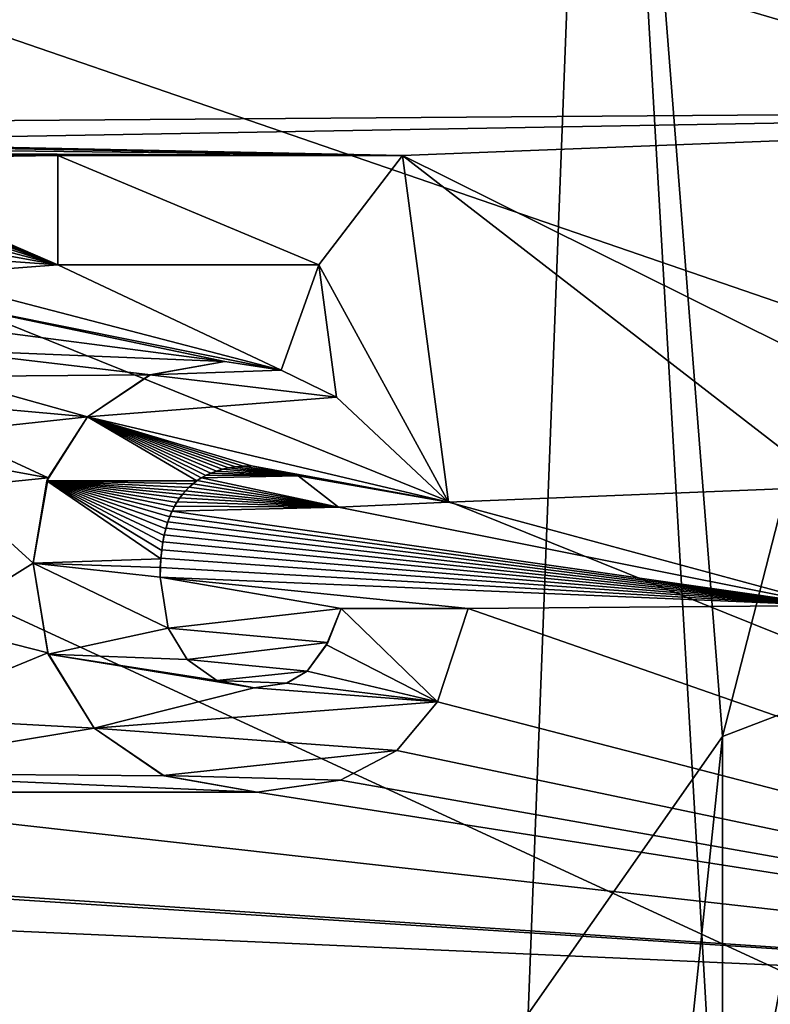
# Model space of a CAD drawing. Header units: millimetres. Extents: x -114 to 114, y -36 to 48.
# Tile 10 of 256: x -82.66 to -78, y 18.6 to 24.71. Entities that reach past the tile are written whole.
import ezdxf

# ---------------------------------------------------------------- set-up
doc = ezdxf.new("R2010")
doc.units = ezdxf.units.MM
doc.header["$LTSCALE"] = 65.185185
for name, color, linetype in [('183', 7, 'CONTINUOUS'), ('184', 7, 'CONTINUOUS'), ('185', 7, 'CONTINUOUS'), ('186', 7, 'CONTINUOUS'), ('187', 7, 'CONTINUOUS'), ('188', 7, 'CONTINUOUS'), ('189', 7, 'CONTINUOUS'), ('190', 7, 'CONTINUOUS'), ('191', 7, 'CONTINUOUS'), ('192', 7, 'CONTINUOUS'), ('193', 7, 'CONTINUOUS'), ('194', 7, 'CONTINUOUS'), ('195', 7, 'CONTINUOUS'), ('196', 7, 'CONTINUOUS'), ('197', 7, 'CONTINUOUS'), ('198', 7, 'CONTINUOUS'), ('199', 7, 'CONTINUOUS'), ('2', 7, 'CONTINUOUS'), ('200', 7, 'CONTINUOUS'), ('201', 7, 'CONTINUOUS'), ('266', 7, 'CONTINUOUS'), ('2795', 7, 'CONTINUOUS'), ('293', 7, 'CONTINUOUS'), ('7', 7, 'CONTINUOUS')]:
    doc.layers.add(name, color=color, linetype=linetype)

msp = doc.modelspace()

# ---------------------------------------------------------------- linework, layer by layer
at = {"layer": '183', "linetype": 'CONTINUOUS'}
for points in [[(-79.8724, 21.0536, 90), (-80.0634, 20.4756, 90), (-79.8724, 21.0536, 89.8), (-79.8724, 21.0536, 90)], [(-79.8724, 21.0536, 89.8), (-80.0634, 20.4756, 90), (-80.063, 20.4762, 89.8), (-79.8724, 21.0536, 89.8)], [(-80.0634, 20.4756, 90), (-80.315, 20.1738, 90), (-80.063, 20.4762, 89.8), (-80.0634, 20.4756, 90)], [(-80.063, 20.4762, 89.8), (-80.315, 20.1738, 90), (-80.315, 20.1738, 89.8), (-80.063, 20.4762, 89.8)]]:
    msp.add_3dface(points, dxfattribs=at)
at = {"layer": '184', "linetype": 'CONTINUOUS'}
for points in [[(-80.315, 20.1738, 90), (-80.6657, 19.9897, 90), (-80.315, 20.1738, 89.8), (-80.315, 20.1738, 90)], [(-80.315, 20.1738, 89.8), (-80.6657, 19.9897, 90), (-80.6655, 19.9898, 89.8), (-80.315, 20.1738, 89.8)], [(-80.6657, 19.9897, 90), (-81.1813, 19.9158, 90), (-80.6655, 19.9898, 89.8), (-80.6657, 19.9897, 90)], [(-80.6655, 19.9898, 89.8), (-81.1813, 19.9158, 90), (-81.1813, 19.9158, 89.8), (-80.6655, 19.9898, 89.8)]]:
    msp.add_3dface(points, dxfattribs=at)
at = {"layer": '185', "linetype": 'CONTINUOUS'}
for points in [[(-81.7599, 20.017, 90), (-82.1942, 20.3123, 90), (-81.7645, 20.0189, 89.8), (-81.7599, 20.017, 90)], [(-81.7645, 20.0189, 89.8), (-82.1942, 20.3123, 90), (-82.1942, 20.3123, 89.8), (-81.7645, 20.0189, 89.8)], [(-81.1813, 19.9158, 89.8), (-81.7599, 20.017, 90), (-81.7645, 20.0189, 89.8), (-81.1813, 19.9158, 89.8)], [(-81.1813, 19.9158, 90), (-81.7599, 20.017, 90), (-81.1813, 19.9158, 89.8), (-81.1813, 19.9158, 90)]]:
    msp.add_3dface(points, dxfattribs=at)
at = {"layer": '186', "linetype": 'CONTINUOUS'}
for points in [[(-82.4807, 20.7783, 90), (-82.5716, 21.336, 90), (-82.4783, 20.7717, 89.8), (-82.4807, 20.7783, 90)], [(-82.4783, 20.7717, 89.8), (-82.5716, 21.336, 90), (-82.5716, 21.336, 89.8), (-82.4783, 20.7717, 89.8)], [(-82.1942, 20.3123, 90), (-82.4807, 20.7783, 90), (-82.1942, 20.3123, 89.8), (-82.1942, 20.3123, 90)], [(-82.1942, 20.3123, 89.8), (-82.4807, 20.7783, 90), (-82.4783, 20.7717, 89.8), (-82.1942, 20.3123, 89.8)]]:
    msp.add_3dface(points, dxfattribs=at)
at = {"layer": '187', "linetype": 'CONTINUOUS'}
for points in [[(-82.4797, 21.864, 90), (-82.2349, 22.243, 90), (-82.4869, 21.8452, 89.8), (-82.4797, 21.864, 90)], [(-82.4869, 21.8452, 89.8), (-82.2349, 22.243, 90), (-82.2349, 22.243, 89.8), (-82.4869, 21.8452, 89.8)], [(-82.5716, 21.336, 90), (-82.4797, 21.864, 90), (-82.5716, 21.336, 89.8), (-82.5716, 21.336, 90)], [(-82.5716, 21.336, 89.8), (-82.4797, 21.864, 90), (-82.4869, 21.8452, 89.8), (-82.5716, 21.336, 89.8)]]:
    msp.add_3dface(points, dxfattribs=at)
at = {"layer": '188', "linetype": 'CONTINUOUS'}
for points in [[(-81.8435, 22.504, 90), (-81.3822, 22.5852, 90), (-81.8474, 22.5024, 89.8), (-81.8435, 22.504, 90)], [(-81.8474, 22.5024, 89.8), (-81.3822, 22.5852, 90), (-81.3822, 22.5852, 89.8), (-81.8474, 22.5024, 89.8)], [(-82.2349, 22.243, 90), (-81.8435, 22.504, 90), (-82.2349, 22.243, 89.8), (-82.2349, 22.243, 90)], [(-82.2349, 22.243, 89.8), (-81.8435, 22.504, 90), (-81.8474, 22.5024, 89.8), (-82.2349, 22.243, 89.8)]]:
    msp.add_3dface(points, dxfattribs=at)
at = {"layer": '189', "linetype": 'CONTINUOUS'}
for points in [[(-81.3822, 22.5852, 90), (-81.033, 22.5325, 90), (-81.3822, 22.5852, 89.8), (-81.3822, 22.5852, 90)], [(-81.3822, 22.5852, 89.8), (-81.033, 22.5325, 90), (-81.0331, 22.5325, 89.8), (-81.3822, 22.5852, 89.8)], [(-81.033, 22.5325, 90), (-80.6897, 22.3652, 90), (-81.0331, 22.5325, 89.8), (-81.033, 22.5325, 90)], [(-81.0331, 22.5325, 89.8), (-80.6897, 22.3652, 90), (-80.6897, 22.3652, 89.8), (-81.0331, 22.5325, 89.8)]]:
    msp.add_3dface(points, dxfattribs=at)
at = {"layer": '190', "linetype": 'CONTINUOUS'}
for points in [[(-80.6897, 22.3652, 90), (-80.7984, 23.1853, 90), (-80.6897, 22.3652, 89.8), (-80.6897, 22.3652, 90)], [(-80.6897, 22.3652, 89.8), (-80.7984, 23.1853, 90), (-80.7984, 23.1853, 89.8), (-80.6897, 22.3652, 89.8)]]:
    msp.add_3dface(points, dxfattribs=at)
at = {"layer": '191', "linetype": 'CONTINUOUS'}
for points in [[(-82.4196, 23.1853, 90), (-82.4196, 23.8642, 90), (-82.4196, 23.1853, 89.8), (-82.4196, 23.1853, 90)], [(-82.4196, 23.1853, 89.8), (-82.4196, 23.8642, 90), (-82.4196, 23.8642, 89.8), (-82.4196, 23.1853, 89.8)]]:
    msp.add_3dface(points, dxfattribs=at)
at = {"layer": '192', "linetype": 'CONTINUOUS'}
for points in [[(-82.4196, 23.8642, 90), (-80.2797, 23.8642, 90), (-82.4196, 23.8642, 89.8), (-82.4196, 23.8642, 90)], [(-82.4196, 23.8642, 89.8), (-80.2797, 23.8642, 90), (-80.2797, 23.8642, 89.8), (-82.4196, 23.8642, 89.8)]]:
    msp.add_3dface(points, dxfattribs=at)
at = {"layer": '193', "linetype": 'CONTINUOUS'}
for points in [[(-80.2797, 23.8642, 90), (-79.9946, 21.7135, 90), (-80.2797, 23.8642, 89.8), (-80.2797, 23.8642, 90)], [(-80.2797, 23.8642, 89.8), (-79.9946, 21.7135, 90), (-79.9946, 21.7135, 89.8), (-80.2797, 23.8642, 89.8)]]:
    msp.add_3dface(points, dxfattribs=at)
at = {"layer": '194', "linetype": 'CONTINUOUS'}
for points in [[(-79.9946, 21.7135, 90), (-80.6762, 21.6836, 90), (-79.9946, 21.7135, 89.8), (-79.9946, 21.7135, 90)], [(-79.9946, 21.7135, 89.8), (-80.6762, 21.6836, 90), (-80.6762, 21.6836, 89.8), (-79.9946, 21.7135, 89.8)]]:
    msp.add_3dface(points, dxfattribs=at)
at = {"layer": '195', "linetype": 'CONTINUOUS'}
for points in [[(-80.9273, 21.8774, 90), (-81.2166, 21.9389, 90), (-80.9273, 21.8774, 89.8), (-80.9273, 21.8774, 90)], [(-80.9273, 21.8774, 89.8), (-81.2166, 21.9389, 90), (-81.2166, 21.9389, 89.8), (-80.9273, 21.8774, 89.8)], [(-80.6762, 21.6836, 90), (-80.9273, 21.8774, 90), (-80.6762, 21.6836, 89.8), (-80.6762, 21.6836, 90)], [(-80.6762, 21.6836, 89.8), (-80.9273, 21.8774, 90), (-80.9273, 21.8774, 89.8), (-80.6762, 21.6836, 89.8)]]:
    msp.add_3dface(points, dxfattribs=at)
at = {"layer": '196', "linetype": 'CONTINUOUS'}
for points in [[(-81.3594, 21.9263, 89.8), (-81.3979, 21.9176, 90), (-81.399, 21.9173, 89.8), (-81.3594, 21.9263, 89.8)], [(-81.3585, 21.9264, 90), (-81.3979, 21.9176, 90), (-81.3594, 21.9263, 89.8), (-81.3585, 21.9264, 90)], [(-81.3161, 21.933, 89.8), (-81.3585, 21.9264, 90), (-81.3594, 21.9263, 89.8), (-81.3161, 21.933, 89.8)], [(-81.3155, 21.9331, 90), (-81.3585, 21.9264, 90), (-81.3161, 21.933, 89.8), (-81.3155, 21.9331, 90)], [(-81.2686, 21.9373, 89.8), (-81.3155, 21.9331, 90), (-81.3161, 21.933, 89.8), (-81.2686, 21.9373, 89.8)], [(-81.2683, 21.9373, 90), (-81.3155, 21.9331, 90), (-81.2686, 21.9373, 89.8), (-81.2683, 21.9373, 90)], [(-81.2166, 21.9389, 89.8), (-81.2683, 21.9373, 90), (-81.2686, 21.9373, 89.8), (-81.2166, 21.9389, 89.8)], [(-81.2166, 21.9389, 90), (-81.2683, 21.9373, 90), (-81.2166, 21.9389, 89.8), (-81.2166, 21.9389, 90)], [(-81.5288, 21.8637, 89.8), (-81.5544, 21.8471, 90), (-81.5559, 21.8461, 89.8), (-81.5288, 21.8637, 89.8)], [(-81.5274, 21.8645, 90), (-81.5544, 21.8471, 90), (-81.5288, 21.8637, 89.8), (-81.5274, 21.8645, 90)], [(-81.4998, 21.8796, 89.8), (-81.5274, 21.8645, 90), (-81.5288, 21.8637, 89.8), (-81.4998, 21.8796, 89.8)], [(-81.4984, 21.8803, 90), (-81.5274, 21.8645, 90), (-81.4998, 21.8796, 89.8), (-81.4984, 21.8803, 90)], [(-81.4688, 21.8939, 89.8), (-81.4984, 21.8803, 90), (-81.4998, 21.8796, 89.8), (-81.4688, 21.8939, 89.8)], [(-81.4675, 21.8945, 90), (-81.4984, 21.8803, 90), (-81.4688, 21.8939, 89.8), (-81.4675, 21.8945, 90)], [(-81.4353, 21.9065, 89.8), (-81.4675, 21.8945, 90), (-81.4688, 21.8939, 89.8), (-81.4353, 21.9065, 89.8)], [(-81.4341, 21.9069, 90), (-81.4675, 21.8945, 90), (-81.4353, 21.9065, 89.8), (-81.4341, 21.9069, 90)], [(-81.399, 21.9173, 89.8), (-81.4341, 21.9069, 90), (-81.4353, 21.9065, 89.8), (-81.399, 21.9173, 89.8)], [(-81.3979, 21.9176, 90), (-81.4341, 21.9069, 90), (-81.399, 21.9173, 89.8), (-81.3979, 21.9176, 90)], [(-81.6053, 21.8055, 89.8), (-81.6264, 21.784, 90), (-81.6278, 21.7824, 89.8), (-81.6053, 21.8055, 89.8)], [(-81.6038, 21.807, 90), (-81.6264, 21.784, 90), (-81.6053, 21.8055, 89.8), (-81.6038, 21.807, 90)], [(-81.5813, 21.8267, 89.8), (-81.6038, 21.807, 90), (-81.6053, 21.8055, 89.8), (-81.5813, 21.8267, 89.8)], [(-81.5798, 21.8279, 90), (-81.6038, 21.807, 90), (-81.5813, 21.8267, 89.8), (-81.5798, 21.8279, 90)], [(-81.5559, 21.8461, 89.8), (-81.5798, 21.8279, 90), (-81.5813, 21.8267, 89.8), (-81.5559, 21.8461, 89.8)], [(-81.5544, 21.8471, 90), (-81.5798, 21.8279, 90), (-81.5559, 21.8461, 89.8), (-81.5544, 21.8471, 90)], [(-81.662, 21.7398, 90), (-81.6786, 21.7149, 90), (-81.6635, 21.7377, 89.8), (-81.662, 21.7398, 90)], [(-81.6461, 21.7609, 89.8), (-81.662, 21.7398, 90), (-81.6635, 21.7377, 89.8), (-81.6461, 21.7609, 89.8)], [(-81.6447, 21.7627, 90), (-81.662, 21.7398, 90), (-81.6461, 21.7609, 89.8), (-81.6447, 21.7627, 90)], [(-81.6278, 21.7824, 89.8), (-81.6447, 21.7627, 90), (-81.6461, 21.7609, 89.8), (-81.6278, 21.7824, 89.8)], [(-81.6264, 21.784, 90), (-81.6447, 21.7627, 90), (-81.6278, 21.7824, 89.8), (-81.6264, 21.784, 90)], [(-81.6959, 21.6849, 89.8), (-81.7091, 21.6586, 90), (-81.7108, 21.655, 89.8), (-81.6959, 21.6849, 89.8)], [(-81.6943, 21.688, 90), (-81.7091, 21.6586, 90), (-81.6959, 21.6849, 89.8), (-81.6943, 21.688, 90)], [(-81.6801, 21.7124, 89.8), (-81.6943, 21.688, 90), (-81.6959, 21.6849, 89.8), (-81.6801, 21.7124, 89.8)], [(-81.6786, 21.7149, 90), (-81.6943, 21.688, 90), (-81.6801, 21.7124, 89.8), (-81.6786, 21.7149, 90)], [(-81.6635, 21.7377, 89.8), (-81.6786, 21.7149, 90), (-81.6801, 21.7124, 89.8), (-81.6635, 21.7377, 89.8)], [(-81.7247, 21.6224, 89.8), (-81.736, 21.5914, 90), (-81.7375, 21.5871, 89.8), (-81.7247, 21.6224, 89.8)], [(-81.7231, 21.6265, 90), (-81.736, 21.5914, 90), (-81.7247, 21.6224, 89.8), (-81.7231, 21.6265, 90)], [(-81.7108, 21.655, 89.8), (-81.7231, 21.6265, 90), (-81.7247, 21.6224, 89.8), (-81.7108, 21.655, 89.8)], [(-81.7091, 21.6586, 90), (-81.7231, 21.6265, 90), (-81.7108, 21.655, 89.8), (-81.7091, 21.6586, 90)], [(-81.7375, 21.5871, 89.8), (-81.7478, 21.5532, 90), (-81.749, 21.5487, 89.8), (-81.7375, 21.5871, 89.8)], [(-81.736, 21.5914, 90), (-81.7478, 21.5532, 90), (-81.7375, 21.5871, 89.8), (-81.736, 21.5914, 90)], [(-81.7592, 21.5073, 89.8), (-81.7671, 21.4668, 90), (-81.7678, 21.4626, 89.8), (-81.7592, 21.5073, 89.8)], [(-81.7582, 21.5118, 90), (-81.7671, 21.4668, 90), (-81.7592, 21.5073, 89.8), (-81.7582, 21.5118, 90)], [(-81.749, 21.5487, 89.8), (-81.7582, 21.5118, 90), (-81.7592, 21.5073, 89.8), (-81.749, 21.5487, 89.8)], [(-81.7478, 21.5532, 90), (-81.7582, 21.5118, 90), (-81.749, 21.5487, 89.8), (-81.7478, 21.5532, 90)], [(-81.7678, 21.4626, 89.8), (-81.7743, 21.4182, 90), (-81.7747, 21.4145, 89.8), (-81.7678, 21.4626, 89.8)], [(-81.7671, 21.4668, 90), (-81.7743, 21.4182, 90), (-81.7678, 21.4626, 89.8), (-81.7671, 21.4668, 90)], [(-81.7747, 21.4145, 89.8), (-81.7797, 21.3658, 90), (-81.7799, 21.3629, 89.8), (-81.7747, 21.4145, 89.8)], [(-81.7743, 21.4182, 90), (-81.7797, 21.3658, 90), (-81.7747, 21.4145, 89.8), (-81.7743, 21.4182, 90)], [(-81.7799, 21.3629, 89.8), (-81.7829, 21.3094, 90), (-81.783, 21.3078, 89.8), (-81.7799, 21.3629, 89.8)], [(-81.7797, 21.3658, 90), (-81.7829, 21.3094, 90), (-81.7799, 21.3629, 89.8), (-81.7797, 21.3658, 90)], [(-81.7829, 21.3094, 90), (-81.7841, 21.2492, 90), (-81.783, 21.3078, 89.8), (-81.7829, 21.3094, 90)], [(-81.783, 21.3078, 89.8), (-81.7841, 21.2492, 90), (-81.7841, 21.2492, 89.8), (-81.783, 21.3078, 89.8)]]:
    msp.add_3dface(points, dxfattribs=at)
at = {"layer": '197', "linetype": 'CONTINUOUS'}
for points in [[(-81.7841, 21.2492, 90), (-81.7342, 20.9324, 90), (-81.7841, 21.2492, 89.8), (-81.7841, 21.2492, 90)], [(-81.7841, 21.2492, 89.8), (-81.7342, 20.9324, 90), (-81.7342, 20.9324, 89.8), (-81.7841, 21.2492, 89.8)], [(-81.7342, 20.9324, 90), (-81.6164, 20.738, 90), (-81.7342, 20.9324, 89.8), (-81.7342, 20.9324, 90)], [(-81.7342, 20.9324, 89.8), (-81.6164, 20.738, 90), (-81.6164, 20.738, 89.8), (-81.7342, 20.9324, 89.8)]]:
    msp.add_3dface(points, dxfattribs=at)
at = {"layer": '198', "linetype": 'CONTINUOUS'}
for points in [[(-81.6164, 20.738, 90), (-81.4316, 20.6068, 90), (-81.6164, 20.738, 89.8), (-81.6164, 20.738, 90)], [(-81.6164, 20.738, 89.8), (-81.4316, 20.6068, 90), (-81.4317, 20.6068, 89.8), (-81.6164, 20.738, 89.8)], [(-81.4316, 20.6068, 90), (-81.2003, 20.5621, 90), (-81.4317, 20.6068, 89.8), (-81.4316, 20.6068, 90)], [(-81.4317, 20.6068, 89.8), (-81.2003, 20.5621, 90), (-81.2003, 20.5621, 89.8), (-81.4317, 20.6068, 89.8)]]:
    msp.add_3dface(points, dxfattribs=at)
at = {"layer": '199', "linetype": 'CONTINUOUS'}
for points in [[(-80.9988, 20.5916, 90), (-80.871, 20.6645, 90), (-80.999, 20.5915, 89.8), (-80.9988, 20.5916, 90)], [(-80.999, 20.5915, 89.8), (-80.871, 20.6645, 90), (-80.871, 20.6645, 89.8), (-80.999, 20.5915, 89.8)], [(-81.2003, 20.5621, 90), (-80.9988, 20.5916, 90), (-81.2003, 20.5621, 89.8), (-81.2003, 20.5621, 90)], [(-81.2003, 20.5621, 89.8), (-80.9988, 20.5916, 90), (-80.999, 20.5915, 89.8), (-81.2003, 20.5621, 89.8)]]:
    msp.add_3dface(points, dxfattribs=at)
at = {"layer": '2', "linetype": 'CONTINUOUS'}
for points in [[(113, 35, 92.5), (-113, 35, 92.5), (72.7254, 6.8475, 92.5), (113, 35, 92.5)], [(-113, 35, 92.5), (-113, -35, 92.5), (-75.6724, -7.1192, 92.5), (-113, 35, 92.5)], [(-113, 35, 92.5), (-37.2, 0, 92.5), (-36.5302, 4.2312, 92.5), (-113, 35, 92.5)], [(-37.2, 0, 92.5), (-113, 35, 92.5), (-65.3276, 7.1192, 92.5), (-37.2, 0, 92.5)], [(-19.2659, 13.0293, 92.5), (-113, 35, 92.5), (-23.5, 13.7, 92.5), (-19.2659, 13.0293, 92.5)], [(-113, 35, 92.5), (-19.2659, 13.0293, 92.5), (21.2746, 6.8475, 92.5), (-113, 35, 92.5)], [(-23.5, 13.7, 92.5), (-113, 35, 92.5), (-27.7341, 13.0293, 92.5), (-23.5, 13.7, 92.5)], [(-27.7341, 13.0293, 92.5), (-113, 35, 92.5), (-31.5536, 11.0828, 92.5), (-27.7341, 13.0293, 92.5)], [(-31.5536, 11.0828, 92.5), (-113, 35, 92.5), (-34.5846, 8.0512, 92.5), (-31.5536, 11.0828, 92.5)], [(-34.5846, 8.0512, 92.5), (-113, 35, 92.5), (-36.5302, 4.2312, 92.5), (-34.5846, 8.0512, 92.5)], [(-113, 35, 92.5), (63.3, 0, 92.5), (64.6742, 4.2309, 92.5), (-113, 35, 92.5)], [(63.3, 0, 92.5), (-113, 35, 92.5), (25.7254, 6.8475, 92.5), (63.3, 0, 92.5)], [(72.7254, 6.8475, 92.5), (-113, 35, 92.5), (68.2746, 6.8475, 92.5), (72.7254, 6.8475, 92.5)], [(68.2746, 6.8475, 92.5), (-113, 35, 92.5), (64.6742, 4.2309, 92.5), (68.2746, 6.8475, 92.5)], [(25.7254, 6.8475, 92.5), (-113, 35, 92.5), (21.2746, 6.8475, 92.5), (25.7254, 6.8475, 92.5)], [(-65.3276, 7.1192, 92.5), (-113, 35, 92.5), (-70.5, 8.7998, 92.5), (-65.3276, 7.1192, 92.5)], [(-70.5, 8.7998, 92.5), (-113, 35, 92.5), (-75.6724, 7.1192, 92.5), (-70.5, 8.7998, 92.5)], [(-75.6724, 7.1192, 92.5), (-113, 35, 92.5), (-78.8691, 2.7193, 92.5), (-75.6724, 7.1192, 92.5)], [(-78.8691, 2.7193, 92.5), (-113, 35, 92.5), (-78.8691, -2.7193, 92.5), (-78.8691, 2.7193, 92.5)], [(-78.8691, -2.7193, 92.5), (-113, 35, 92.5), (-75.6724, -7.1192, 92.5), (-78.8691, -2.7193, 92.5)]]:
    msp.add_3dface(points, dxfattribs=at)
at = {"layer": '200', "linetype": 'CONTINUOUS'}
for points in [[(-80.7437, 20.8441, 90), (-80.6599, 21.0536, 90), (-80.7513, 20.8292, 89.8), (-80.7437, 20.8441, 90)], [(-80.7513, 20.8292, 89.8), (-80.6599, 21.0536, 90), (-80.6599, 21.0536, 89.8), (-80.7513, 20.8292, 89.8)], [(-80.871, 20.6645, 90), (-80.7437, 20.8441, 90), (-80.871, 20.6645, 89.8), (-80.871, 20.6645, 90)], [(-80.871, 20.6645, 89.8), (-80.7437, 20.8441, 90), (-80.7513, 20.8292, 89.8), (-80.871, 20.6645, 89.8)]]:
    msp.add_3dface(points, dxfattribs=at)
at = {"layer": '201', "linetype": 'CONTINUOUS'}
for points in [[(-80.6599, 21.0536, 90), (-79.8724, 21.0536, 90), (-80.6599, 21.0536, 89.8), (-80.6599, 21.0536, 90)], [(-79.8724, 21.0536, 90), (-79.8724, 21.0536, 89.8), (-80.6599, 21.0536, 89.8), (-79.8724, 21.0536, 90)]]:
    msp.add_3dface(points, dxfattribs=at)
at = {"layer": '266', "linetype": 'CONTINUOUS'}
for points in [[(-80.7984, 23.1853, 90), (-82.4196, 23.1853, 90), (-80.7984, 23.1853, 89.8), (-80.7984, 23.1853, 90)], [(-80.7984, 23.1853, 89.8), (-82.4196, 23.1853, 90), (-82.4196, 23.1853, 89.8), (-80.7984, 23.1853, 89.8)]]:
    msp.add_3dface(points, dxfattribs=at)
at = {"layer": '2795', "linetype": 'CONTINUOUS'}
for points in [[(-80.7984, 23.1853, 89.8), (-82.4196, 23.1853, 89.8), (-82.4196, 23.8642, 89.8), (-80.7984, 23.1853, 89.8)], [(-80.7984, 23.1853, 89.8), (-82.4196, 23.8642, 89.8), (-80.2797, 23.8642, 89.8), (-80.7984, 23.1853, 89.8)], [(-80.7984, 23.1853, 89.8), (-80.2797, 23.8642, 89.8), (-79.9946, 21.7135, 89.8), (-80.7984, 23.1853, 89.8)], [(-80.6897, 22.3652, 89.8), (-80.7984, 23.1853, 89.8), (-79.9946, 21.7135, 89.8), (-80.6897, 22.3652, 89.8)], [(-81.8474, 22.5024, 89.8), (-81.3822, 22.5852, 89.8), (-81.0331, 22.5325, 89.8), (-81.8474, 22.5024, 89.8)], [(-82.2349, 22.243, 89.8), (-81.8474, 22.5024, 89.8), (-80.6897, 22.3652, 89.8), (-82.2349, 22.243, 89.8)], [(-81.8474, 22.5024, 89.8), (-81.0331, 22.5325, 89.8), (-80.6897, 22.3652, 89.8), (-81.8474, 22.5024, 89.8)], [(-82.2349, 22.243, 89.8), (-80.6897, 22.3652, 89.8), (-79.9946, 21.7135, 89.8), (-82.2349, 22.243, 89.8)], [(-82.4869, 21.8452, 89.8), (-82.2349, 22.243, 89.8), (-81.5559, 21.8461, 89.8), (-82.4869, 21.8452, 89.8)], [(-82.2349, 22.243, 89.8), (-79.9946, 21.7135, 89.8), (-81.2166, 21.9389, 89.8), (-82.2349, 22.243, 89.8)], [(-82.2349, 22.243, 89.8), (-81.2166, 21.9389, 89.8), (-81.2686, 21.9373, 89.8), (-82.2349, 22.243, 89.8)], [(-82.2349, 22.243, 89.8), (-81.2686, 21.9373, 89.8), (-81.3161, 21.933, 89.8), (-82.2349, 22.243, 89.8)], [(-82.2349, 22.243, 89.8), (-81.3161, 21.933, 89.8), (-81.3594, 21.9263, 89.8), (-82.2349, 22.243, 89.8)], [(-82.2349, 22.243, 89.8), (-81.3594, 21.9263, 89.8), (-81.399, 21.9173, 89.8), (-82.2349, 22.243, 89.8)], [(-82.2349, 22.243, 89.8), (-81.399, 21.9173, 89.8), (-81.4353, 21.9065, 89.8), (-82.2349, 22.243, 89.8)], [(-82.2349, 22.243, 89.8), (-81.4353, 21.9065, 89.8), (-81.4688, 21.8939, 89.8), (-82.2349, 22.243, 89.8)], [(-82.2349, 22.243, 89.8), (-81.4688, 21.8939, 89.8), (-81.4998, 21.8796, 89.8), (-82.2349, 22.243, 89.8)], [(-82.2349, 22.243, 89.8), (-81.4998, 21.8796, 89.8), (-81.5288, 21.8637, 89.8), (-82.2349, 22.243, 89.8)], [(-82.2349, 22.243, 89.8), (-81.5288, 21.8637, 89.8), (-81.5559, 21.8461, 89.8), (-82.2349, 22.243, 89.8)], [(-79.9946, 21.7135, 89.8), (-80.9273, 21.8774, 89.8), (-81.2166, 21.9389, 89.8), (-79.9946, 21.7135, 89.8)], [(-79.9946, 21.7135, 89.8), (-80.6762, 21.6836, 89.8), (-80.9273, 21.8774, 89.8), (-79.9946, 21.7135, 89.8)], [(-82.5716, 21.336, 89.8), (-82.4869, 21.8452, 89.8), (-81.7799, 21.3629, 89.8), (-82.5716, 21.336, 89.8)], [(-82.4869, 21.8452, 89.8), (-81.5559, 21.8461, 89.8), (-81.5813, 21.8267, 89.8), (-82.4869, 21.8452, 89.8)], [(-82.4869, 21.8452, 89.8), (-81.5813, 21.8267, 89.8), (-81.6053, 21.8055, 89.8), (-82.4869, 21.8452, 89.8)], [(-82.4869, 21.8452, 89.8), (-81.6053, 21.8055, 89.8), (-81.6278, 21.7824, 89.8), (-82.4869, 21.8452, 89.8)], [(-82.4869, 21.8452, 89.8), (-81.6278, 21.7824, 89.8), (-81.6461, 21.7609, 89.8), (-82.4869, 21.8452, 89.8)], [(-82.4869, 21.8452, 89.8), (-81.6461, 21.7609, 89.8), (-81.6635, 21.7377, 89.8), (-82.4869, 21.8452, 89.8)], [(-82.4869, 21.8452, 89.8), (-81.6635, 21.7377, 89.8), (-81.6801, 21.7124, 89.8), (-82.4869, 21.8452, 89.8)], [(-82.4869, 21.8452, 89.8), (-81.6801, 21.7124, 89.8), (-81.6959, 21.6849, 89.8), (-82.4869, 21.8452, 89.8)], [(-82.4869, 21.8452, 89.8), (-81.6959, 21.6849, 89.8), (-81.7108, 21.655, 89.8), (-82.4869, 21.8452, 89.8)], [(-82.4869, 21.8452, 89.8), (-81.7108, 21.655, 89.8), (-81.7247, 21.6224, 89.8), (-82.4869, 21.8452, 89.8)], [(-82.4869, 21.8452, 89.8), (-81.7247, 21.6224, 89.8), (-81.7375, 21.5871, 89.8), (-82.4869, 21.8452, 89.8)], [(-82.4869, 21.8452, 89.8), (-81.7375, 21.5871, 89.8), (-81.749, 21.5487, 89.8), (-82.4869, 21.8452, 89.8)], [(-82.4869, 21.8452, 89.8), (-81.749, 21.5487, 89.8), (-81.7592, 21.5073, 89.8), (-82.4869, 21.8452, 89.8)], [(-82.4869, 21.8452, 89.8), (-81.7592, 21.5073, 89.8), (-81.7678, 21.4626, 89.8), (-82.4869, 21.8452, 89.8)], [(-82.4869, 21.8452, 89.8), (-81.7678, 21.4626, 89.8), (-81.7747, 21.4145, 89.8), (-82.4869, 21.8452, 89.8)], [(-82.4869, 21.8452, 89.8), (-81.7747, 21.4145, 89.8), (-81.7799, 21.3629, 89.8), (-82.4869, 21.8452, 89.8)], [(-82.5716, 21.336, 89.8), (-81.7799, 21.3629, 89.8), (-81.783, 21.3078, 89.8), (-82.5716, 21.336, 89.8)], [(-82.4783, 20.7717, 89.8), (-82.5716, 21.336, 89.8), (-81.7342, 20.9324, 89.8), (-82.4783, 20.7717, 89.8)], [(-82.5716, 21.336, 89.8), (-81.783, 21.3078, 89.8), (-81.7841, 21.2492, 89.8), (-82.5716, 21.336, 89.8)], [(-82.5716, 21.336, 89.8), (-81.7841, 21.2492, 89.8), (-81.7342, 20.9324, 89.8), (-82.5716, 21.336, 89.8)], [(-80.063, 20.4762, 89.8), (-80.7513, 20.8292, 89.8), (-80.6599, 21.0536, 89.8), (-80.063, 20.4762, 89.8)], [(-79.8724, 21.0536, 89.8), (-80.063, 20.4762, 89.8), (-80.6599, 21.0536, 89.8), (-79.8724, 21.0536, 89.8)], [(-82.4783, 20.7717, 89.8), (-81.7342, 20.9324, 89.8), (-81.6164, 20.738, 89.8), (-82.4783, 20.7717, 89.8)], [(-80.063, 20.4762, 89.8), (-80.871, 20.6645, 89.8), (-80.7513, 20.8292, 89.8), (-80.063, 20.4762, 89.8)], [(-82.1942, 20.3123, 89.8), (-82.4783, 20.7717, 89.8), (-81.2003, 20.5621, 89.8), (-82.1942, 20.3123, 89.8)], [(-82.4783, 20.7717, 89.8), (-81.6164, 20.738, 89.8), (-81.4317, 20.6068, 89.8), (-82.4783, 20.7717, 89.8)], [(-82.4783, 20.7717, 89.8), (-81.4317, 20.6068, 89.8), (-81.2003, 20.5621, 89.8), (-82.4783, 20.7717, 89.8)], [(-80.063, 20.4762, 89.8), (-80.999, 20.5915, 89.8), (-80.871, 20.6645, 89.8), (-80.063, 20.4762, 89.8)], [(-80.063, 20.4762, 89.8), (-81.2003, 20.5621, 89.8), (-80.999, 20.5915, 89.8), (-80.063, 20.4762, 89.8)], [(-80.063, 20.4762, 89.8), (-82.1942, 20.3123, 89.8), (-81.2003, 20.5621, 89.8), (-80.063, 20.4762, 89.8)], [(-80.063, 20.4762, 89.8), (-80.315, 20.1738, 89.8), (-82.1942, 20.3123, 89.8), (-80.063, 20.4762, 89.8)], [(-80.315, 20.1738, 89.8), (-81.7645, 20.0189, 89.8), (-82.1942, 20.3123, 89.8), (-80.315, 20.1738, 89.8)], [(-80.315, 20.1738, 89.8), (-80.6655, 19.9898, 89.8), (-81.7645, 20.0189, 89.8), (-80.315, 20.1738, 89.8)], [(-80.6655, 19.9898, 89.8), (-81.1813, 19.9158, 89.8), (-81.7645, 20.0189, 89.8), (-80.6655, 19.9898, 89.8)]]:
    msp.add_3dface(points, dxfattribs=at)
at = {"layer": '293', "color": 7, "linetype": 'CONTINUOUS', "true_color": 0xe0f2ff}
for points in [[(-78.2942, 20.2601, 231.0666), (-79.5, 18.5413, 235.2254), (-79.0595, 30, 234.7188), (-78.2942, 20.2601, 231.0666)], [(-79.5, 18.5413, 235.2254), (-78.2942, 16.8225, 239.3842), (-79.0595, 30, 240.2812), (-79.5, 18.5413, 235.2254)], [(-79.0595, 30, 234.7188), (-79.5, 18.5413, 235.2254), (-79.0595, 30, 240.2812), (-79.0595, 30, 234.7188)], [(-75.7901, 30, 230.2188), (-78.2942, 20.2601, 231.0666), (-79.0595, 30, 234.7188), (-75.7901, 30, 230.2188)], [(-79.0595, 30, 240.2812), (-78.2942, 16.8225, 239.3842), (-75.7901, 30, 244.7812), (-79.0595, 30, 240.2812)], [(-75, 21.5183, 228.0221), (-78.2942, 20.2601, 231.0666), (-75.7901, 30, 230.2188), (-75, 21.5183, 228.0221)], [(-78.2942, 16.8225, 239.3842), (-75, 15.5642, 242.4287), (-75.7901, 30, 244.7812), (-78.2942, 16.8225, 239.3842)], [(-75, 14.3043, 223.208), (-78.2942, 11.9759, 225.5383), (-75, 21.5183, 228.0221), (-75, 14.3043, 223.208)], [(-75, 21.5183, 228.0221), (-78.2942, 11.9759, 225.5383), (-78.2942, 20.2601, 231.0666), (-75, 21.5183, 228.0221)], [(-78.2942, 11.9759, 225.5383), (-79.5, 8.7951, 228.7215), (-78.2942, 20.2601, 231.0666), (-78.2942, 11.9759, 225.5383)], [(-78.2942, 20.2601, 231.0666), (-79.5, 8.7951, 228.7215), (-79.5, 18.5413, 235.2254), (-78.2942, 20.2601, 231.0666)]]:
    msp.add_3dface(points, dxfattribs=at)
at = {"layer": '7', "linetype": 'CONTINUOUS'}
for points in [[(-110.5, 32.5, 90), (-54, 32.5, 90), (-60.8638, 23.9777, 90), (-110.5, 32.5, 90)], [(-61.2492, 24.038, 90), (-110.5, 32.5, 90), (-60.8638, 23.9777, 90), (-61.2492, 24.038, 90)], [(-110.5, 32.5, 90), (-61.2492, 24.038, 90), (-72.5866, 24.1521, 90), (-110.5, 32.5, 90)], [(-110.5, 32.5, 90), (-72.5866, 24.1521, 90), (-72.869, 24.1521, 90), (-110.5, 32.5, 90)], [(-110.5, 32.5, 90), (-72.869, 24.1521, 90), (-93.632, 24, 90), (-110.5, 32.5, 90)], [(-72.869, 24.1521, 90), (-84.5078, 23.9511, 90), (-93.632, 24, 90), (-72.869, 24.1521, 90)], [(-72.869, 24.1521, 90), (-80.2797, 23.8642, 90), (-84.5078, 23.9511, 90), (-72.869, 24.1521, 90)], [(-72.869, 24.1521, 90), (-76.1385, 21.8086, 90), (-80.2797, 23.8642, 90), (-72.869, 24.1521, 90)], [(-84.5078, 23.9511, 90), (-80.2797, 23.8642, 90), (-84.371, 23.9459, 90), (-84.5078, 23.9511, 90)], [(-84.371, 23.9459, 90), (-80.2797, 23.8642, 90), (-84.2475, 23.9312, 90), (-84.371, 23.9459, 90)], [(-84.2475, 23.9312, 90), (-80.2797, 23.8642, 90), (-84.1352, 23.9084, 90), (-84.2475, 23.9312, 90)], [(-84.1352, 23.9084, 90), (-80.2797, 23.8642, 90), (-84.0323, 23.8781, 90), (-84.1352, 23.9084, 90)], [(-80.2797, 23.8642, 90), (-82.4196, 23.8642, 90), (-84.0323, 23.8781, 90), (-80.2797, 23.8642, 90)], [(-84.0323, 23.8781, 90), (-82.4196, 23.8642, 90), (-83.9373, 23.841, 90), (-84.0323, 23.8781, 90)], [(-82.4196, 23.8642, 90), (-82.4196, 23.1853, 90), (-83.9373, 23.841, 90), (-82.4196, 23.8642, 90)], [(-83.9373, 23.841, 90), (-82.4196, 23.1853, 90), (-83.8489, 23.7971, 90), (-83.9373, 23.841, 90)], [(-76.1385, 21.8086, 90), (-77.6212, 21.8086, 90), (-80.2797, 23.8642, 90), (-76.1385, 21.8086, 90)], [(-80.2797, 23.8642, 90), (-77.6212, 21.8086, 90), (-79.9946, 21.7135, 90), (-80.2797, 23.8642, 90)], [(-83.8489, 23.7971, 90), (-82.4196, 23.1853, 90), (-83.7659, 23.7463, 90), (-83.8489, 23.7971, 90)], [(-83.7659, 23.7463, 90), (-82.4196, 23.1853, 90), (-83.6876, 23.6881, 90), (-83.7659, 23.7463, 90)], [(-83.6876, 23.6881, 90), (-82.4196, 23.1853, 90), (-83.6133, 23.6219, 90), (-83.6876, 23.6881, 90)], [(-83.6133, 23.6219, 90), (-82.4196, 23.1853, 90), (-83.5427, 23.5469, 90), (-83.6133, 23.6219, 90)], [(-83.5427, 23.5469, 90), (-82.4196, 23.1853, 90), (-83.4759, 23.4623, 90), (-83.5427, 23.5469, 90)], [(-83.4759, 23.4623, 90), (-82.4196, 23.1853, 90), (-83.4116, 23.3652, 90), (-83.4759, 23.4623, 90)], [(-83.4116, 23.3652, 90), (-82.4196, 23.1853, 90), (-83.3491, 23.2512, 90), (-83.4116, 23.3652, 90)], [(-83.3491, 23.2512, 90), (-82.4196, 23.1853, 90), (-83.2904, 23.12, 90), (-83.3491, 23.2512, 90)], [(-82.4196, 23.1853, 90), (-81.033, 22.5325, 90), (-83.2904, 23.12, 90), (-82.4196, 23.1853, 90)], [(-80.7984, 23.1853, 90), (-81.033, 22.5325, 90), (-82.4196, 23.1853, 90), (-80.7984, 23.1853, 90)], [(-80.6897, 22.3652, 90), (-81.033, 22.5325, 90), (-80.7984, 23.1853, 90), (-80.6897, 22.3652, 90)], [(-83.2904, 23.12, 90), (-81.033, 22.5325, 90), (-83.2384, 22.9751, 90), (-83.2904, 23.12, 90)], [(-81.033, 22.5325, 90), (-81.3822, 22.5852, 90), (-83.2384, 22.9751, 90), (-81.033, 22.5325, 90)], [(-83.2384, 22.9751, 90), (-81.3822, 22.5852, 90), (-83.1946, 22.8207, 90), (-83.2384, 22.9751, 90)], [(-83.1946, 22.8207, 90), (-81.3822, 22.5852, 90), (-83.1591, 22.6591, 90), (-83.1946, 22.8207, 90)], [(-81.3822, 22.5852, 90), (-81.8435, 22.504, 90), (-83.1591, 22.6591, 90), (-81.3822, 22.5852, 90)], [(-83.1591, 22.6591, 90), (-81.8435, 22.504, 90), (-83.1315, 22.4923, 90), (-83.1591, 22.6591, 90)], [(-81.8435, 22.504, 90), (-82.2349, 22.243, 90), (-83.1315, 22.4923, 90), (-81.8435, 22.504, 90)], [(-83.1315, 22.4923, 90), (-82.2349, 22.243, 90), (-83.1112, 22.3218, 90), (-83.1315, 22.4923, 90)], [(-83.1112, 22.3218, 90), (-82.2349, 22.243, 90), (-83.0976, 22.1491, 90), (-83.1112, 22.3218, 90)], [(-82.2349, 22.243, 90), (-82.4797, 21.864, 90), (-83.0976, 22.1491, 90), (-82.2349, 22.243, 90)], [(-83.0976, 22.1491, 90), (-82.4797, 21.864, 90), (-83.09, 21.9758, 90), (-83.0976, 22.1491, 90)], [(-83.09, 21.9758, 90), (-82.4797, 21.864, 90), (-83.0876, 21.8031, 90), (-83.09, 21.9758, 90)], [(-81.3585, 21.9264, 90), (-80.9273, 21.8774, 90), (-81.3979, 21.9176, 90), (-81.3585, 21.9264, 90)], [(-81.3155, 21.9331, 90), (-80.9273, 21.8774, 90), (-81.3585, 21.9264, 90), (-81.3155, 21.9331, 90)], [(-81.2683, 21.9373, 90), (-80.9273, 21.8774, 90), (-81.3155, 21.9331, 90), (-81.2683, 21.9373, 90)], [(-81.2166, 21.9389, 90), (-80.9273, 21.8774, 90), (-81.2683, 21.9373, 90), (-81.2166, 21.9389, 90)], [(-82.4797, 21.864, 90), (-82.5716, 21.336, 90), (-83.0876, 21.8031, 90), (-82.4797, 21.864, 90)], [(-81.5274, 21.8645, 90), (-80.6762, 21.6836, 90), (-81.5544, 21.8471, 90), (-81.5274, 21.8645, 90)], [(-81.4984, 21.8803, 90), (-80.9273, 21.8774, 90), (-81.5274, 21.8645, 90), (-81.4984, 21.8803, 90)], [(-80.9273, 21.8774, 90), (-80.6762, 21.6836, 90), (-81.5274, 21.8645, 90), (-80.9273, 21.8774, 90)], [(-81.4675, 21.8945, 90), (-80.9273, 21.8774, 90), (-81.4984, 21.8803, 90), (-81.4675, 21.8945, 90)], [(-81.4341, 21.9069, 90), (-80.9273, 21.8774, 90), (-81.4675, 21.8945, 90), (-81.4341, 21.9069, 90)], [(-81.3979, 21.9176, 90), (-80.9273, 21.8774, 90), (-81.4341, 21.9069, 90), (-81.3979, 21.9176, 90)], [(-83.0876, 21.8031, 90), (-82.5716, 21.336, 90), (-83.1811, 20.956, 90), (-83.0876, 21.8031, 90)], [(-81.6038, 21.807, 90), (-80.6762, 21.6836, 90), (-81.6264, 21.784, 90), (-81.6038, 21.807, 90)], [(-81.5798, 21.8279, 90), (-80.6762, 21.6836, 90), (-81.6038, 21.807, 90), (-81.5798, 21.8279, 90)], [(-81.5544, 21.8471, 90), (-80.6762, 21.6836, 90), (-81.5798, 21.8279, 90), (-81.5544, 21.8471, 90)], [(-77.6212, 21.8086, 90), (-77.6212, 21.0726, 90), (-79.9946, 21.7135, 90), (-77.6212, 21.8086, 90)], [(-81.662, 21.7398, 90), (-80.6762, 21.6836, 90), (-81.6786, 21.7149, 90), (-81.662, 21.7398, 90)], [(-81.6447, 21.7627, 90), (-80.6762, 21.6836, 90), (-81.662, 21.7398, 90), (-81.6447, 21.7627, 90)], [(-81.6264, 21.784, 90), (-80.6762, 21.6836, 90), (-81.6447, 21.7627, 90), (-81.6264, 21.784, 90)], [(-81.6943, 21.688, 90), (-80.6762, 21.6836, 90), (-81.7091, 21.6586, 90), (-81.6943, 21.688, 90)], [(-80.6762, 21.6836, 90), (-77.6212, 21.0726, 90), (-81.7091, 21.6586, 90), (-80.6762, 21.6836, 90)], [(-81.6786, 21.7149, 90), (-80.6762, 21.6836, 90), (-81.6943, 21.688, 90), (-81.6786, 21.7149, 90)], [(-79.9946, 21.7135, 90), (-77.6212, 21.0726, 90), (-80.6762, 21.6836, 90), (-79.9946, 21.7135, 90)], [(-81.7231, 21.6265, 90), (-77.6212, 21.0726, 90), (-81.736, 21.5914, 90), (-81.7231, 21.6265, 90)], [(-81.7091, 21.6586, 90), (-77.6212, 21.0726, 90), (-81.7231, 21.6265, 90), (-81.7091, 21.6586, 90)], [(-81.736, 21.5914, 90), (-77.6212, 21.0726, 90), (-81.7478, 21.5532, 90), (-81.736, 21.5914, 90)], [(-81.7582, 21.5118, 90), (-77.6212, 21.0726, 90), (-81.7671, 21.4668, 90), (-81.7582, 21.5118, 90)], [(-81.7478, 21.5532, 90), (-77.6212, 21.0726, 90), (-81.7582, 21.5118, 90), (-81.7478, 21.5532, 90)], [(-81.7671, 21.4668, 90), (-77.6212, 21.0726, 90), (-81.7743, 21.4182, 90), (-81.7671, 21.4668, 90)], [(-81.7743, 21.4182, 90), (-77.6212, 21.0726, 90), (-81.7797, 21.3658, 90), (-81.7743, 21.4182, 90)], [(-82.5716, 21.336, 90), (-82.4807, 20.7783, 90), (-83.1811, 20.956, 90), (-82.5716, 21.336, 90)], [(-81.7797, 21.3658, 90), (-77.6212, 21.0726, 90), (-81.7829, 21.3094, 90), (-81.7797, 21.3658, 90)], [(-81.7829, 21.3094, 90), (-77.6212, 21.0726, 90), (-81.7841, 21.2492, 90), (-81.7829, 21.3094, 90)], [(-77.6212, 21.0726, 90), (-79.8724, 21.0536, 90), (-81.7841, 21.2492, 90), (-77.6212, 21.0726, 90)], [(-81.7841, 21.2492, 90), (-79.8724, 21.0536, 90), (-80.6599, 21.0536, 90), (-81.7841, 21.2492, 90)], [(-81.7342, 20.9324, 90), (-81.7841, 21.2492, 90), (-80.6599, 21.0536, 90), (-81.7342, 20.9324, 90)], [(-77.6212, 21.0726, 90), (-72.869, 18.6151, 90), (-79.8724, 21.0536, 90), (-77.6212, 21.0726, 90)], [(-80.7437, 20.8441, 90), (-81.7342, 20.9324, 90), (-80.6599, 21.0536, 90), (-80.7437, 20.8441, 90)], [(-79.8724, 21.0536, 90), (-72.869, 18.6151, 90), (-80.0634, 20.4756, 90), (-79.8724, 21.0536, 90)], [(-83.1811, 20.956, 90), (-82.4807, 20.7783, 90), (-83.4515, 20.3802, 90), (-83.1811, 20.956, 90)], [(-81.6164, 20.738, 90), (-81.7342, 20.9324, 90), (-80.7437, 20.8441, 90), (-81.6164, 20.738, 90)], [(-80.871, 20.6645, 90), (-81.6164, 20.738, 90), (-80.7437, 20.8441, 90), (-80.871, 20.6645, 90)], [(-82.4807, 20.7783, 90), (-82.1942, 20.3123, 90), (-83.4515, 20.3802, 90), (-82.4807, 20.7783, 90)], [(-81.4316, 20.6068, 90), (-81.6164, 20.738, 90), (-80.871, 20.6645, 90), (-81.4316, 20.6068, 90)], [(-80.9988, 20.5916, 90), (-81.4316, 20.6068, 90), (-80.871, 20.6645, 90), (-80.9988, 20.5916, 90)], [(-81.2003, 20.5621, 90), (-81.4316, 20.6068, 90), (-80.9988, 20.5916, 90), (-81.2003, 20.5621, 90)], [(-80.0634, 20.4756, 90), (-72.869, 18.6151, 90), (-80.315, 20.1738, 90), (-80.0634, 20.4756, 90)], [(-83.4515, 20.3802, 90), (-82.1942, 20.3123, 90), (-83.8876, 20.0327, 90), (-83.4515, 20.3802, 90)], [(-82.1942, 20.3123, 90), (-81.7599, 20.017, 90), (-83.8876, 20.0327, 90), (-82.1942, 20.3123, 90)], [(-80.315, 20.1738, 90), (-72.869, 18.6151, 90), (-80.6657, 19.9897, 90), (-80.315, 20.1738, 90)], [(-83.8876, 20.0327, 90), (-81.1813, 19.9158, 90), (-84.4698, 19.9158, 90), (-83.8876, 20.0327, 90)], [(-81.7599, 20.017, 90), (-81.1813, 19.9158, 90), (-83.8876, 20.0327, 90), (-81.7599, 20.017, 90)], [(-54, -32.5, 90), (-110.5, -32.5, 90), (-103.8615, 20, 90), (-54, -32.5, 90)], [(-76.3258, -4.2309, 90), (-54, -32.5, 90), (-103.8615, 20, 90), (-76.3258, -4.2309, 90)], [(-76.3258, 4.2309, 90), (-77.7, 0, 90), (-103.8615, 20, 90), (-76.3258, 4.2309, 90)], [(-77.7, 0, 90), (-76.3258, -4.2309, 90), (-103.8615, 20, 90), (-77.7, 0, 90)], [(-72.7254, 6.8475, 90), (-76.3258, 4.2309, 90), (-103.8615, 20, 90), (-72.7254, 6.8475, 90)], [(-68.2746, 6.8475, 90), (-72.7254, 6.8475, 90), (-103.8615, 20, 90), (-68.2746, 6.8475, 90)], [(-72.869, 18.6151, 90), (-68.2746, 6.8475, 90), (-103.8615, 20, 90), (-72.869, 18.6151, 90)], [(-92.9939, 19.9158, 90), (-72.869, 18.6151, 90), (-103.8615, 20, 90), (-92.9939, 19.9158, 90)], [(-80.6657, 19.9897, 90), (-72.869, 18.6151, 90), (-81.1813, 19.9158, 90), (-80.6657, 19.9897, 90)], [(-92.4155, 19.9158, 90), (-72.869, 18.6151, 90), (-92.9939, 19.9158, 90), (-92.4155, 19.9158, 90)], [(-84.4698, 19.9158, 90), (-72.869, 18.6151, 90), (-92.4155, 19.9158, 90), (-84.4698, 19.9158, 90)], [(-81.1813, 19.9158, 90), (-72.869, 18.6151, 90), (-84.4698, 19.9158, 90), (-81.1813, 19.9158, 90)]]:
    msp.add_3dface(points, dxfattribs=at)

doc.saveas('drawing.dxf')
